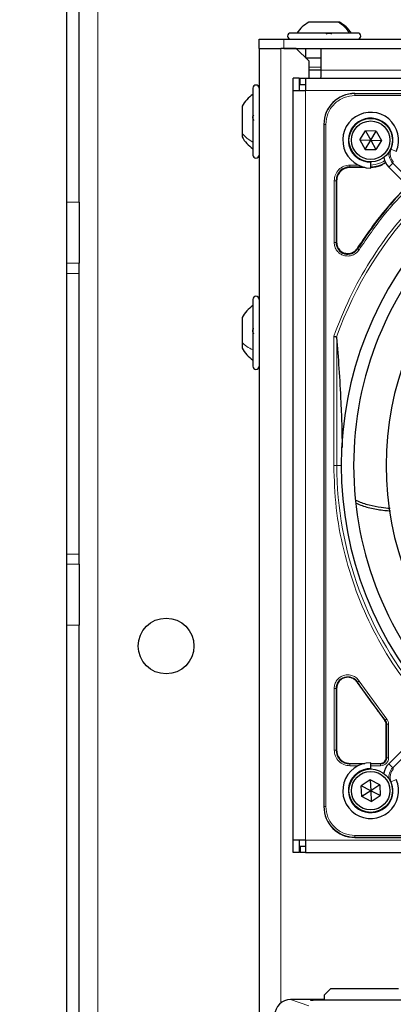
# Model space of a CAD drawing. Header units: millimetres. Extents: x 5 to 418, y 2 to 292.
# Tile 45 of 74: x 67 to 77, y 215 to 242. Entities that reach past the tile are written whole.
import ezdxf

# ---------------------------------------------------------------- set-up
doc = ezdxf.new("R2010")
doc.units = ezdxf.units.MM
doc.layers.add('SLD-0', color=7, linetype='Continuous')
doc.styles.add('SLDTEXTSTYLE0', font='TXT', dxfattribs={"width": 0.605})
doc.dimstyles.new('SLDDIMSTYLE0', dxfattribs={"dimtxt": 3.5, "dimasz": 3.302, "dimexe": 0, "dimexo": 0.0625, "dimgap": 0.875, "dimtad": 1, "dimlfac": 6, "dimrnd": 1e-09, "dimzin": 12, "dimdsep": 46, "dimtxsty": 'SLDTEXTSTYLE0', "dimsah": 1, "dimcen": 0.09, "dimadec": 0, "dimazin": 3, "dimtfac": 1, "dimtofl": 0, "dimtmove": 0, "dimatfit": 3, "dimfxl": 1, "dimfrac": 2, "dimtolj": 1, "dimtzin": 12, "dimarcsym": 0})

# ---------------------------------------------------------------- blocks, each defined once
blk = doc.blocks.new('_D_8')
at = {"layer": 'SLD-0', "color": 7}
for p, q in [((68.803, 247.7), (51.697, 247.7)), ((52.697, 247.7), (52.697, 101.867)), ((68.305, 101.867), (51.697, 101.867))]:
    blk.add_line(p, q, dxfattribs=at)
for points in [[(52.697, 247.7), (52.189, 244.398), (53.205, 244.398)], [(52.697, 101.867), (53.205, 105.169), (52.189, 105.169)]]:
    blk.add_solid(points, dxfattribs=at)
at = {"layer": 'SLD-0', "color": 7, "insert": (48.186, 170.773), "char_height": 3.5, "attachment_point": 1, "rotation": 90, "style": 'SLDTEXTSTYLE0'}
blk.add_mtext('875', dxfattribs=at)

msp = doc.modelspace()

# ---------------------------------------------------------------- linework, layer by layer
at = {"color": 7, "linetype": 'Continuous', "lineweight": 18}
for p, q in [((68.803, 247.7002), (68.803, 101.8669)), ((73.803, 241.1086), (73.803, 240.8586)), ((73.7196, 240.8586), (73.7196, 215.1802)), ((74.803, 240.3586), (74.4696, 240.3586)), ((126.4696, 240.2752), (74.803, 240.2752)), ((74.3863, 239.7252), (74.3863, 219.5586)), ((74.3863, 239.7252), (116.2196, 239.7252)), ((75.7113, 239.6449), (75.7113, 239.6502)), ((94.0613, 239.6449), (75.7113, 239.6449)), ((75.7113, 239.5951), (75.7113, 239.6449)), ((94.0613, 239.5951), (75.7113, 239.5951)), ((74.8833, 238.8169), (74.878, 238.8169)), ((74.8833, 238.8169), (74.8833, 220.4669)), ((74.9331, 238.8169), (74.8833, 238.8169)), ((74.9331, 238.8169), (74.9331, 220.4669)), ((76.6858, 238.151), (76.8232, 238.0907)), ((75.578, 237.6728), (75.9234, 237.6728)), ((75.578, 237.6728), (75.578, 237.6578)), ((75.5781, 237.7227), (75.8261, 237.7227)), ((76.6223, 237.6702), (76.7283, 237.7763)), ((77.3136, 237.1911), (76.7283, 237.7763)), ((75.1555, 235.6399), (75.1555, 237.3001)), ((75.2054, 235.6399), (75.2054, 237.3002)), ((75.2204, 237.3002), (75.2054, 237.3002)), ((67.9696, 236.7213), (68.303, 236.7213)), ((75.2204, 235.6399), (75.2054, 235.6399)), ((75.7716, 235.4785), (75.7842, 235.4705)), ((68.303, 235.0799), (67.9696, 235.0799)), ((68.303, 234.8087), (67.9696, 234.8087)), ((75.1436, 229.6419), (75.1436, 233.1153)), ((75.2266, 233.0865), (75.2266, 229.6419)), ((75.1436, 229.6419), (75.2266, 229.6419)), ((75.2266, 229.6419), (75.3446, 229.6419)), ((68.303, 227.2585), (67.9696, 227.2585)), ((67.9696, 226.9872), (68.303, 226.9872)), ((68.303, 225.3459), (67.9696, 225.3459)), ((75.8263, 223.8402), (76.5683, 222.8189)), ((75.1555, 221.9837), (75.1555, 223.6439)), ((75.2054, 221.9836), (75.2054, 223.6439)), ((75.2204, 223.6439), (75.2054, 223.6439)), ((75.7842, 223.8133), (75.7716, 223.8053)), ((76.5183, 222.7774), (76.5299, 222.7869)), ((76.5522, 222.6828), (76.5671, 222.6828)), ((76.5671, 222.6828), (76.5671, 221.7752)), ((76.6171, 222.6827), (76.6171, 221.7752)), ((75.2054, 221.9836), (75.2204, 221.9836)), ((76.7283, 221.5075), (77.3136, 222.0927)), ((76.5522, 221.7752), (76.5671, 221.7752)), ((75.578, 221.626), (75.578, 221.6111)), ((75.9234, 221.6111), (75.578, 221.6111)), ((75.7977, 221.5611), (75.5781, 221.5611)), ((76.403, 221.6111), (76.1363, 221.6111)), ((76.403, 221.5611), (76.1363, 221.5611)), ((76.403, 221.626), (76.403, 221.6111)), ((76.6223, 221.6136), (76.7283, 221.5075)), ((76.6858, 221.1328), (76.8232, 221.1931)), ((74.878, 220.4669), (74.8833, 220.4669)), ((74.8833, 220.4669), (74.9331, 220.4669)), ((75.7113, 219.6887), (94.0613, 219.6887)), ((75.7113, 219.6887), (75.7113, 219.6389)), ((75.7113, 219.6389), (94.0613, 219.6389)), ((75.7113, 219.6389), (75.7113, 219.6336)), ((74.3863, 219.5586), (116.2196, 219.5586)), ((73.9803, 215.2717), (74.4724, 215.1078)), ((74.5196, 215.2531), (74.5196, 215.2607)), ((74.5252, 215.2527), (74.5196, 215.2531)), ((74.5863, 215.2618), (74.8863, 215.2618)), ((74.5863, 215.252), (74.5863, 215.2618))]:
    msp.add_line(p, q, dxfattribs=at)
at = {"color": 7, "linetype": 'Continuous', "lineweight": 25}
for p, q in [((67.9696, 236.7213), (67.9696, 246.8669)), ((68.303, 236.7213), (68.303, 246.8669)), ((75.2678, 241.5669), (74.4738, 241.5669)), ((75.2987, 241.5669), (75.2678, 241.5669)), ((73.1363, 240.8586), (73.1363, 241.1086)), ((73.1363, 241.1086), (73.803, 241.1086)), ((73.803, 241.1086), (127.4696, 241.1086)), ((75.7186, 241.2752), (73.9863, 241.2752)), ((75.7863, 241.2752), (75.7186, 241.2752)), ((73.1363, 240.8586), (73.1363, 192.5252)), ((73.1363, 240.8586), (73.7196, 240.8586)), ((74.1363, 240.8586), (73.7196, 240.8586)), ((73.803, 240.8586), (127.4696, 240.8586)), ((74.4696, 240.5252), (74.1363, 240.8586)), ((74.3863, 240.8586), (74.3863, 240.6086)), ((74.803, 240.2752), (74.803, 240.8586)), ((74.3863, 240.6086), (74.803, 240.6086)), ((74.4696, 240.5252), (74.4696, 240.1086)), ((74.803, 240.2752), (74.4696, 240.2752)), ((74.803, 240.1086), (74.803, 240.2752)), ((74.2196, 240.0586), (74.053, 240.0586)), ((74.053, 239.7252), (74.053, 240.0586)), ((74.2196, 239.7252), (74.2196, 240.0586)), ((74.2363, 239.8919), (74.2363, 240.0586)), ((74.2363, 240.0586), (74.3863, 240.0586)), ((74.3863, 240.0586), (74.3863, 239.7252)), ((74.3863, 240.0586), (116.2196, 240.0586)), ((74.4696, 240.1086), (74.4773, 240.0586)), ((74.7953, 240.0586), (74.803, 240.1086)), ((72.9696, 239.7919), (72.9696, 238.2181)), ((74.2363, 239.8919), (74.3863, 239.8919)), ((74.053, 219.5586), (74.053, 239.7252)), ((74.053, 239.7252), (74.3863, 239.7252)), ((75.7113, 239.6502), (94.0613, 239.6502)), ((72.678, 239.3044), (72.678, 238.5831)), ((74.878, 238.8169), (74.878, 220.4669)), ((72.678, 238.5831), (72.678, 238.4794)), ((75.8477, 238.3978), (75.9971, 238.6448)), ((76.2857, 238.6389), (75.9971, 238.6448)), ((75.9971, 238.6448), (76.1363, 238.3919)), ((76.1363, 238.3919), (76.2857, 238.6389)), ((76.2857, 238.6389), (76.4249, 238.386)), ((72.9696, 238.2181), (72.9696, 237.9919)), ((75.8477, 238.3978), (75.9869, 238.1449)), ((75.8477, 238.3978), (76.1363, 238.3919)), ((75.9869, 238.1449), (76.1363, 238.3919)), ((75.9869, 238.1449), (76.2755, 238.139)), ((76.1363, 238.3919), (76.4249, 238.386)), ((76.1363, 238.3919), (76.2755, 238.139)), ((76.4249, 238.386), (76.2755, 238.139)), ((75.9829, 237.6578), (75.578, 237.6578)), ((76.1363, 237.8086), (76.1363, 237.7919)), ((76.1363, 237.6419), (76.1363, 237.7919)), ((76.6223, 237.6702), (77.2075, 237.085)), ((75.2204, 237.3002), (75.2204, 235.6399)), ((67.9696, 235.0799), (67.9696, 236.7213)), ((68.303, 236.7213), (68.303, 235.0799)), ((67.9696, 234.8087), (67.9696, 235.0799)), ((68.303, 234.8087), (68.303, 235.0799)), ((67.9696, 227.2585), (67.9696, 234.8087)), ((68.303, 227.2585), (68.303, 234.8087)), ((72.9696, 234.1086), (72.9696, 232.6486)), ((72.678, 233.621), (72.678, 232.9519)), ((72.678, 232.9519), (72.678, 232.7961)), ((72.9696, 232.6486), (72.9696, 232.3086)), ((74.878, 228.937), (74.878, 220.4669)), ((67.9696, 226.9872), (67.9696, 227.2585)), ((68.303, 226.9872), (68.303, 227.2585)), ((67.9696, 225.3459), (67.9696, 226.9872)), ((68.303, 226.9872), (68.303, 225.3459)), ((67.9696, 141.7213), (67.9696, 225.3459)), ((68.303, 141.7213), (68.303, 225.3459)), ((75.2204, 223.6439), (75.2204, 221.9836)), ((75.7716, 223.8053), (76.5183, 222.7774)), ((76.5522, 221.7752), (76.5522, 222.6828)), ((77.2075, 222.1988), (76.6223, 221.6136)), ((75.578, 221.626), (75.9829, 221.626)), ((76.1363, 221.4919), (76.1363, 221.6419)), ((76.1363, 221.626), (76.403, 221.626)), ((76.1363, 221.4919), (76.1363, 221.4752)), ((76.1208, 221.1802), (75.8789, 221.0226)), ((75.8944, 220.7344), (75.8789, 221.0226)), ((76.1363, 220.8919), (75.8789, 221.0226)), ((76.3782, 221.0495), (76.1208, 221.1802)), ((76.1208, 221.1802), (76.1363, 220.8919)), ((76.3782, 221.0495), (76.1363, 220.8919)), ((76.3782, 221.0495), (76.3937, 220.7612)), ((76.1363, 220.8919), (75.8944, 220.7344)), ((76.1518, 220.6036), (75.8944, 220.7344)), ((76.1363, 220.8919), (76.1518, 220.6036)), ((76.3937, 220.7612), (76.1363, 220.8919)), ((76.1518, 220.6036), (76.3937, 220.7612)), ((75.7113, 219.6336), (94.0613, 219.6336)), ((75.7113, 219.6336), (84.1814, 219.6336)), ((74.3863, 219.5586), (74.053, 219.5586)), ((74.053, 219.2252), (74.053, 219.5586)), ((74.2196, 219.2252), (74.2196, 219.5586)), ((74.2363, 219.3919), (74.2363, 219.2252)), ((74.3863, 219.3919), (74.2363, 219.3919)), ((74.3863, 219.5586), (74.3863, 219.2252)), ((74.2196, 219.2252), (74.053, 219.2252)), ((74.3863, 219.2252), (74.2363, 219.2252)), ((74.3863, 219.2252), (116.2196, 219.2252)), ((75.053, 215.5586), (74.8863, 215.3919)), ((74.8863, 215.3919), (74.8863, 215.252)), ((76.8863, 215.5586), (75.053, 215.5586)), ((74.8863, 215.2717), (73.9803, 215.2717)), ((74.5244, 215.2527), (74.5241, 215.2527)), ((77.353, 215.252), (74.5863, 215.252))]:
    msp.add_line(p, q, dxfattribs=at)
for centre, radius in [((76.1363, 238.3919), 0.5833), ((76.1363, 238.3919), 0.5167), ((70.6363, 224.7836), 0.75), ((76.1363, 220.8919), 0.5833), ((76.1363, 220.8919), 0.5167)]:
    msp.add_circle(centre, radius, dxfattribs=at)
for centre, radius, start, end in [((73.9863, 241.1919), 0.0833, 90, 270), ((75.7863, 241.1919), 0.0833, 270, 90), ((73.053, 239.7919), 0.0833, 360, 180), ((75.7113, 238.8169), 0.8333, 90, 180), ((76.1363, 238.3919), 0.75, 336.32369, 270), ((73.053, 237.9919), 0.0833, 180, 0), ((76.9758, 238.0238), 0.5, 191.42049, 225), ((75.578, 237.3002), 0.3725, 90, 180), ((76.128, 238.4002), 0.7275, 270, 303.67329), ((84.8863, 229.6419), 10.8083, 135.88355, 147.36633), ((84.8863, 229.6419), 9.5417, 136.00085, 223.99915), ((84.8863, 229.6419), 9.2083, 136.03708, 180), ((75.5196, 235.6399), 0.3142, 180, 327.36633), ((84.8863, 229.6419), 8.3333, 136.14599, 223.85401), ((73.053, 234.1086), 0.0833, 360, 180), ((73.053, 232.3086), 0.0833, 180, 0), ((84.8863, 229.6419), 9.2083, 180, 223.96292), ((76.403, 222.6828), 0.1642, 0, 39.36295), ((75.578, 221.9836), 0.3725, 180, 270), ((76.403, 221.7752), 0.1642, 270, 0), ((76.1363, 220.8919), 0.75, 90, 23.67631), ((76.9758, 221.26), 0.5, 135, 168.57951), ((75.7113, 220.4669), 0.8333, 180, 270)]:
    msp.add_arc(centre, radius, start, end, dxfattribs=at)
at = {"color": 7, "linetype": 'Continuous', "lineweight": 18}
for centre, radius, start, end in [((75.7113, 238.8169), 0.828, 90, 180), ((76.1363, 238.3919), 0.6, 336.32369, 270), ((76.9758, 238.0238), 0.3167, 156.32369, 225), ((76.9758, 238.0238), 0.35, 170.36291, 225), ((84.8863, 229.6419), 10.2672, 135.92524, 160.30502), ((84.8863, 229.6419), 9.6597, 180, 220.62439), ((75.5196, 223.6439), 0.3142, 32.63367, 180), ((84.8863, 229.6419), 10.8083, 212.63367, 219.36295), ((76.1363, 220.8919), 0.6, 90, 23.67631), ((76.9758, 221.26), 0.35, 135, 189.63709), ((76.9758, 221.26), 0.3167, 135, 203.67631), ((75.7113, 220.4669), 0.828, 180, 270), ((74.5196, 215.2273), 0.0333, 48.34104, 90.00067)]:
    msp.add_arc(centre, radius, start, end, dxfattribs=at)
at = {"color": 7, "linetype": 'Continuous', "lineweight": 25}
for centre, major_axis, ratio, start_param, end_param in [((73.9807, 214.855), (0.3958, -0.1318), 0.9987209, 1.8927601, 3.462643), ((74.5863, 215.2607), (0.0667, 0), 0.0174551, 1.5707963, 3.1415927), ((74.5863, 215.2531), (0.0667, 0), 0.0174551, 3.4211051, 4.712389)]:
    msp.add_ellipse(centre, major_axis=major_axis, ratio=ratio, start_param=start_param, end_param=end_param, dxfattribs=at)
at = {"color": 7, "linetype": 'Continuous', "lineweight": 18}
msp.add_ellipse((74.5863, 215.2531), major_axis=(0.0667, 0), ratio=0.0174551, start_param=3.1415927, end_param=3.4211051, dxfattribs=at)
at = {"color": 7, "linetype": 'Continuous', "lineweight": 25}
for points, knots in [([(74.4738, 241.5669), (74.412, 241.5275), (74.2883, 241.4486), (74.1981, 241.333), (74.153, 241.2752)], [0, 0, 0, 0, 0.49999998, 1, 1, 1, 1]), ([(74.4739, 241.5669), (74.4121, 241.5275), (74.2884, 241.4486), (74.1982, 241.333), (74.1531, 241.2752)], [0, 0, 0, 0, 0.5, 1, 1, 1, 1]), ([(75.6195, 241.2752), (75.5744, 241.333), (75.4842, 241.4486), (75.3605, 241.5275), (75.2987, 241.5669)], [0, 0, 0, 0, 0.5, 1, 1, 1, 1]), ([(75.6196, 241.2752), (75.5745, 241.333), (75.4843, 241.4486), (75.3606, 241.5275), (75.2988, 241.5669)], [0, 0, 0, 0, 0.5, 1, 1, 1, 1]), ([(74.9395, 241.2467), (74.9447, 241.2506), (74.955, 241.2584), (74.9776, 241.2676), (75.0032, 241.2737), (75.0294, 241.276), (75.052, 241.2738), (75.0679, 241.2677), (75.0761, 241.2585), (75.075, 241.2506), (75.0745, 241.2467)], [0, 0, 0, 0, 0.1252217, 0.2494831, 0.3743256, 0.4990628, 0.6238964, 0.749388, 0.8744406, 1, 1, 1, 1]), ([(72.9696, 239.6252), (72.9118, 239.5801), (72.7962, 239.4899), (72.7174, 239.3662), (72.678, 239.3044)], [0, 0, 0, 0, 0.5, 1, 1, 1, 1]), ([(72.9982, 238.9233), (72.9942, 238.928), (72.9865, 238.9375), (72.9773, 238.9592), (72.9711, 238.9846), (72.9689, 239.0111), (72.9711, 239.0346), (72.9772, 239.0518), (72.9864, 239.0617), (72.9942, 239.0617), (72.9982, 239.0617)], [0, 0, 0, 0, 0.1252207, 0.2494814, 0.3743239, 0.4990613, 0.6238954, 0.7493873, 0.8744403, 1, 1, 1, 1]), ([(72.678, 238.4794), (72.7174, 238.4176), (72.7962, 238.2939), (72.9118, 238.2037), (72.9696, 238.1586)], [0, 0, 0, 0, 0.5, 1, 1, 1, 1]), ([(76.128, 237.6578), (76.2274, 237.6652), (76.3786, 237.6764), (76.4969, 237.767), (76.5373, 237.798)], [0, 0, 0, 0, 0.6579201, 1, 1, 1, 1]), ([(77.1216, 237.1709), (76.8923, 236.9279), (76.3956, 236.4014), (75.99, 235.8016), (75.7716, 235.4785)], [0, 0, 0, 0, 0.4615059, 1, 1, 1, 1]), ([(72.9696, 233.9419), (72.9118, 233.8968), (72.7962, 233.8065), (72.7174, 233.6829), (72.678, 233.6211)], [0, 0, 0, 0, 0.5000001, 1, 1, 1, 1]), ([(72.9982, 233.1832), (72.9942, 233.1868), (72.9865, 233.1939), (72.9773, 233.2131), (72.9711, 233.2371), (72.9689, 233.2639), (72.9711, 233.2893), (72.9772, 233.3096), (72.9864, 233.3234), (72.9942, 233.3262), (72.9982, 233.3275)], [0, 0, 0, 0, 0.1252207, 0.2494814, 0.3743239, 0.4990613, 0.6238954, 0.7493873, 0.8744403, 1, 1, 1, 1]), ([(75.1436, 233.1153), (75.153, 233.1137), (75.169, 233.1109), (75.1909, 233.1071), (75.2084, 233.1041), (75.2161, 233.1027), (75.2198, 233.1021)], [0, 0, 0, 0, 0.2928137, 0.5029902, 0.7622823, 1, 1, 1, 1]), ([(75.2266, 233.0865), (75.2261, 233.0906), (75.2253, 233.0964), (75.2225, 233.101), (75.2206, 233.1017), (75.2198, 233.1021)], [0, 0, 0, 0, 0.55189092, 0.78447869, 1, 1, 1, 1]), ([(75.378, 230.1227), (75.3752, 230.3055), (75.3687, 230.7265), (75.3401, 231.4514), (75.2933, 232.2735), (75.249, 232.8133), (75.2266, 233.0865)], [0, 0, 0, 0, 0.1608784, 0.3707384, 0.6815056, 1, 1, 1, 1]), ([(72.678, 232.7961), (72.7174, 232.7343), (72.7962, 232.6106), (72.9118, 232.5204), (72.9696, 232.4753)], [0, 0, 0, 0, 0.49999994, 1, 1, 1, 1]), ([(76.6622, 228.4823), (76.5814, 228.4886), (76.3872, 228.5037), (76.0937, 228.5694), (75.8645, 228.6362), (75.758, 228.6956), (75.7433, 228.7038)], [0, 0, 0, 0, 0.248305, 0.5967785, 0.944448, 1, 1, 1, 1]), ([(75.7545, 228.6309), (75.7793, 228.6171), (75.8988, 228.551), (76.1598, 228.4921), (76.4416, 228.4344), (76.617, 228.4237), (76.6698, 228.4205)], [0, 0, 0, 0, 0.0961264, 0.4628428, 0.8384112, 1, 1, 1, 1])]:
    msp.add_open_spline(points, degree=3, knots=knots, dxfattribs=at)
at = {"color": 7, "linetype": 'Continuous', "lineweight": 18}
for points in [[(75.5645, 241.2752), (75.5228, 241.333), (75.4393, 241.4486), (75.325, 241.5275), (75.2678, 241.5669)], [(72.9696, 238.3429), (72.9118, 238.3766), (72.7962, 238.4442), (72.7174, 238.5368), (72.678, 238.5831)], [(75.1555, 237.3001), (75.1619, 237.3555), (75.1745, 237.4663), (75.2723, 237.606), (75.4119, 237.7037), (75.5227, 237.7163), (75.5781, 237.7227)], [(75.578, 237.6728), (75.578, 237.6738), (75.578, 237.6758), (75.578, 237.6875), (75.578, 237.7037), (75.5781, 237.7163), (75.5781, 237.7227)], [(75.1555, 237.3001), (75.1619, 237.3002), (75.1745, 237.3002), (75.1907, 237.3002), (75.2023, 237.3002), (75.2044, 237.3002), (75.2054, 237.3002)], [(75.1555, 235.6399), (75.1618, 235.6399), (75.1745, 235.6399), (75.1907, 235.6399), (75.2023, 235.6399), (75.2044, 235.6399), (75.2054, 235.6399)], [(72.9696, 232.7523), (72.9118, 232.7804), (72.7962, 232.8365), (72.7174, 232.9134), (72.678, 232.9519)], [(75.8263, 223.8402), (75.821, 223.8368), (75.8103, 223.83), (75.7967, 223.8213), (75.7868, 223.815), (75.7851, 223.8139), (75.7842, 223.8133)], [(75.1555, 223.6439), (75.1618, 223.6439), (75.1745, 223.6439), (75.1907, 223.6439), (75.2023, 223.6439), (75.2044, 223.6439), (75.2054, 223.6439)], [(76.5683, 222.8189), (76.5823, 222.7983), (76.6104, 222.7572), (76.6149, 222.7075), (76.6171, 222.6827)], [(76.6171, 222.6827), (76.6107, 222.6827), (76.5981, 222.6827), (76.5819, 222.6828), (76.5702, 222.6828), (76.5682, 222.6828), (76.5671, 222.6828)], [(75.5781, 221.5611), (75.5227, 221.5675), (75.4119, 221.5801), (75.2723, 221.6779), (75.1745, 221.8175), (75.1619, 221.9283), (75.1555, 221.9837)], [(75.2054, 221.9836), (75.2044, 221.9836), (75.2023, 221.9836), (75.1907, 221.9836), (75.1745, 221.9836), (75.1619, 221.9836), (75.1555, 221.9837)], [(76.6171, 221.7752), (76.6107, 221.7752), (76.5981, 221.7752), (76.5819, 221.7752), (76.5702, 221.7752), (76.5682, 221.7752), (76.5671, 221.7752)], [(75.5781, 221.5611), (75.5781, 221.5675), (75.578, 221.5801), (75.578, 221.5963), (75.578, 221.608), (75.578, 221.61), (75.578, 221.6111)], [(76.403, 221.5611), (76.403, 221.5675), (76.403, 221.5801), (76.403, 221.5963), (76.403, 221.608), (76.403, 221.61), (76.403, 221.6111)]]:
    msp.add_open_spline(points, degree=3, dxfattribs=at)
for points, knots in [([(75.7113, 239.5951), (75.6134, 239.5847), (75.4628, 239.5687), (75.2816, 239.4717), (75.157, 239.3712), (75.0565, 239.2466), (74.9595, 239.0654), (74.9435, 238.9148), (74.9331, 238.8169)], [0, 0, 0, 0, 0.2394568, 0.3683607, 0.5, 0.6316393, 0.7605432, 1, 1, 1, 1]), ([(76.128, 237.7227), (76.2125, 237.7327), (76.3424, 237.7481), (76.4679, 237.8074), (76.5072, 237.8399), (76.5113, 237.8434)], [0, 0, 0, 0, 0.6241676, 0.9601677, 1, 1, 1, 1]), ([(77.1675, 237.125), (76.9391, 236.8829), (76.4457, 236.3597), (76.0427, 235.7637), (75.8263, 235.4436)], [0, 0, 0, 0, 0.4628256, 1, 1, 1, 1]), ([(75.1436, 233.1153), (75.2802, 233.4638), (75.5542, 234.1629), (76.1087, 235.1464), (76.7402, 236.0574), (77.2359, 236.5937), (77.476, 236.8534)], [0, 0, 0, 0, 0.2527194, 0.5069427, 0.7611661, 1, 1, 1, 1]), ([(75.8263, 235.4436), (75.8029, 235.4135), (75.7548, 235.3516), (75.6493, 235.2929), (75.5322, 235.2696), (75.4157, 235.2847), (75.3094, 235.3348), (75.2234, 235.4176), (75.1661, 235.5239), (75.159, 235.6019), (75.1555, 235.6399)], [0, 0, 0, 0, 0.1217127, 0.2499999, 0.378287, 0.4999997, 0.6217125, 0.7499999, 0.8782872, 1, 1, 1, 1]), ([(75.8263, 235.4436), (75.821, 235.447), (75.8103, 235.4538), (75.7967, 235.4625), (75.7868, 235.4688), (75.7851, 235.4699), (75.7842, 235.4705)], [0, 0, 0, 0, 0.25, 0.5, 0.75, 1, 1, 1, 1]), ([(77.488, 223.3027), (77.2503, 223.5999), (76.7728, 224.1968), (76.1939, 225.1948), (75.7262, 226.2542), (75.392, 227.3631), (75.1823, 228.4975), (75.1565, 229.2616), (75.1436, 229.6419)], [0, 0, 0, 0, 0.1653003, 0.3320617, 0.5, 0.6679268, 0.834694, 1, 1, 1, 1]), ([(75.1555, 223.6439), (75.159, 223.6819), (75.1661, 223.7599), (75.2233, 223.8662), (75.3094, 223.949), (75.4157, 223.9991), (75.5322, 224.0142), (75.6493, 223.9909), (75.7548, 223.9322), (75.8029, 223.8703), (75.8263, 223.8402)], [0, 0, 0, 0, 0.1217123, 0.2499997, 0.3782871, 0.4999994, 0.6217118, 0.7499997, 0.8782875, 1, 1, 1, 1]), ([(76.5683, 222.8189), (76.5634, 222.8148), (76.5536, 222.8067), (76.5412, 222.7964), (76.5322, 222.7889), (76.5307, 222.7876), (76.5299, 222.7869)], [0, 0, 0, 0, 0.25000056, 0.50000066, 0.75000042, 1, 1, 1, 1]), ([(76.6171, 221.7752), (76.6142, 221.7483), (76.6098, 221.7067), (76.5831, 221.6568), (76.5554, 221.6228), (76.5214, 221.5951), (76.4715, 221.5684), (76.4299, 221.564), (76.403, 221.5611)], [0, 0, 0, 0, 0.2394455, 0.3695894, 0.4999999, 0.6301439, 0.7605545, 1, 1, 1, 1]), ([(74.9331, 220.4669), (74.9435, 220.369), (74.9595, 220.2184), (75.0565, 220.0372), (75.157, 219.9126), (75.2816, 219.8121), (75.4628, 219.7151), (75.6134, 219.6991), (75.7113, 219.6887)], [0, 0, 0, 0, 0.2394568, 0.3683607, 0.5, 0.6316393, 0.7605432, 1, 1, 1, 1])]:
    msp.add_open_spline(points, degree=3, knots=knots, dxfattribs=at)
at = {"color": 7, "linetype": 'Continuous', "lineweight": 25}
for points in [[(75.578, 237.6578), (75.5311, 237.6524), (75.4374, 237.6416), (75.3192, 237.559), (75.2366, 237.4408), (75.2258, 237.3471), (75.2204, 237.3002)], [(75.2204, 235.6399), (75.2249, 235.6007), (75.2339, 235.5223), (75.3031, 235.4234), (75.402, 235.3542), (75.4804, 235.3452), (75.5196, 235.3407)], [(75.5196, 235.3407), (75.5446, 235.3425), (75.5946, 235.3461), (75.6646, 235.375), (75.7266, 235.4184), (75.7566, 235.4585), (75.7716, 235.4785)], [(75.5196, 223.9431), (75.4804, 223.9386), (75.402, 223.9296), (75.3031, 223.8604), (75.2339, 223.7615), (75.2249, 223.6831), (75.2204, 223.6439)], [(75.7716, 223.8053), (75.7566, 223.8253), (75.7266, 223.8654), (75.6646, 223.9088), (75.5946, 223.9377), (75.5446, 223.9413), (75.5196, 223.9431)], [(76.5522, 222.6828), (76.5506, 222.7), (76.5475, 222.7345), (76.5281, 222.7631), (76.5183, 222.7774)], [(75.2204, 221.9836), (75.2258, 221.9367), (75.2366, 221.843), (75.3192, 221.7248), (75.4374, 221.6422), (75.5311, 221.6314), (75.578, 221.626)], [(76.403, 221.626), (76.4225, 221.6283), (76.4616, 221.6328), (76.5109, 221.6673), (76.5454, 221.7166), (76.5499, 221.7557), (76.5522, 221.7752)]]:
    msp.add_open_spline(points, degree=3, dxfattribs=at)

# ---------------------------------------------------------------- dimensions: what is measured, and where the dimension line sits
at = {"layer": 'SLD-0', "color": 7}
dim = msp.add_linear_dim(base=(52.6974, 101.8669), p1=(68.803, 247.7002), p2=(68.3055, 101.8669), angle=90, dimstyle='SLDDIMSTYLE0', dxfattribs=at)
dim.commit()
dim.dimension.update_dxf_attribs({"geometry": '_D_8', "text_midpoint": (52.6974, 174.7836), "dimtype": 160})

doc.saveas('drawing.dxf')
